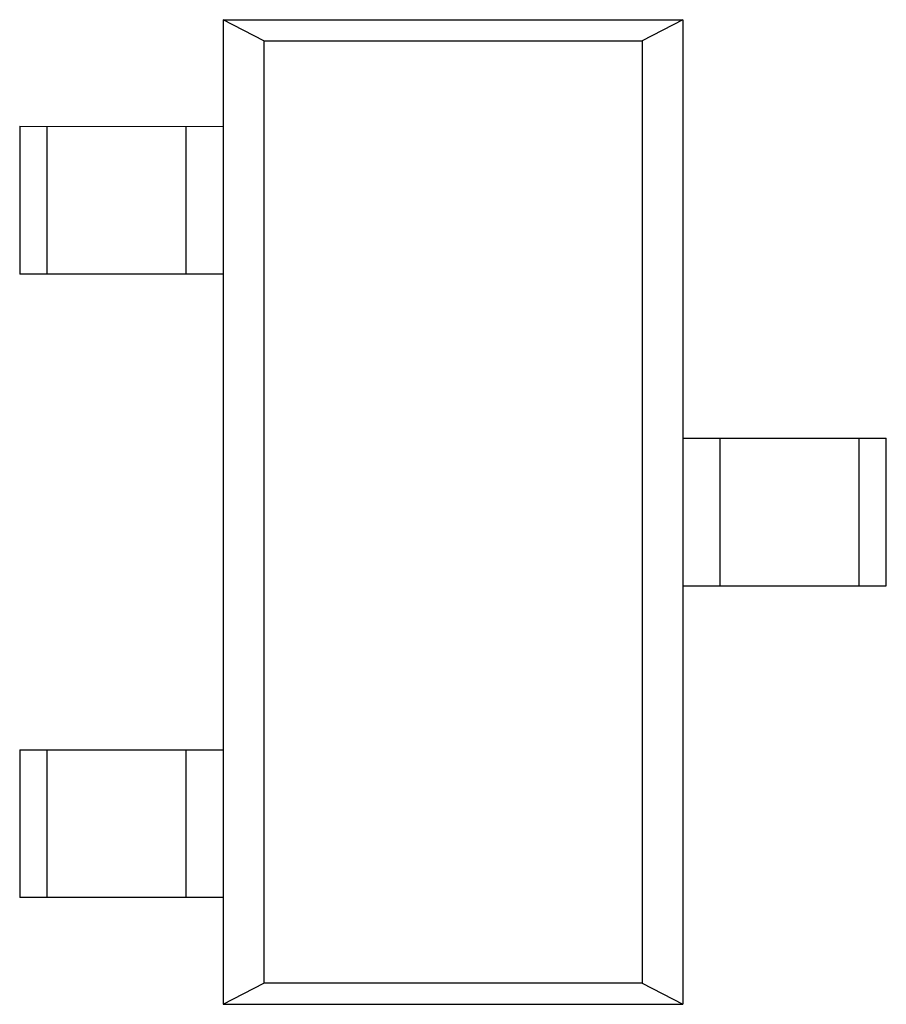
# Model space of a CAD drawing. Header units: millimetres. Extents: x 344 to 667, y 229 to 335.
# Tile 164 of 206: x 632.86 to 635.5, y 265.94 to 268.94. Entities that reach past the tile are written whole.
import ezdxf

# ---------------------------------------------------------------- set-up
doc = ezdxf.new("R2010")
doc.units = ezdxf.units.MM
doc.header["$LTSCALE"] = 0.5
doc.layers.get('0').update_dxf_attribs({"linetype": 'CONTINUOUS'})

msp = doc.modelspace()

# ---------------------------------------------------------------- linework, layer by layer
at = {"linetype": 'Continuous'}
for p, q in [((633.4753, 268.9391), (633.4751, 265.9391)), ((633.4753, 268.9391), (634.8753, 268.939)), ((633.5987, 268.8748), (633.4753, 268.9391)), ((634.8753, 268.939), (634.7519, 268.8747)), ((634.8753, 268.939), (634.8751, 265.939)), ((633.5987, 268.8748), (633.5985, 266.0035)), ((633.5987, 268.8748), (634.7519, 268.8747)), ((634.7519, 268.8747), (634.7517, 266.0034)), ((632.8553, 268.6142), (633.4753, 268.6141)), ((632.8553, 268.6142), (632.8553, 268.1642)), ((632.939, 268.1642), (632.939, 268.6142)), ((633.3612, 268.6141), (633.3612, 268.1641)), ((633.4753, 268.1641), (632.8553, 268.1642)), ((634.8752, 267.664), (635.4952, 267.664)), ((634.9893, 267.214), (634.9893, 267.664)), ((635.4115, 267.664), (635.4115, 267.214)), ((635.4952, 267.214), (635.4952, 267.664)), ((634.8752, 267.214), (635.4952, 267.214)), ((632.8552, 266.7142), (632.8551, 266.2642)), ((632.8552, 266.7142), (633.4752, 266.7141)), ((632.9388, 266.2642), (632.9389, 266.7142)), ((633.3611, 266.7141), (633.361, 266.2641)), ((633.4751, 266.2641), (632.8551, 266.2642)), ((633.4751, 265.9391), (633.5985, 266.0035)), ((634.7517, 266.0034), (633.5985, 266.0035)), ((634.7517, 266.0034), (634.8751, 265.939)), ((633.4751, 265.9391), (634.8751, 265.939))]:
    msp.add_line(p, q, dxfattribs=at)

doc.saveas('drawing.dxf')
